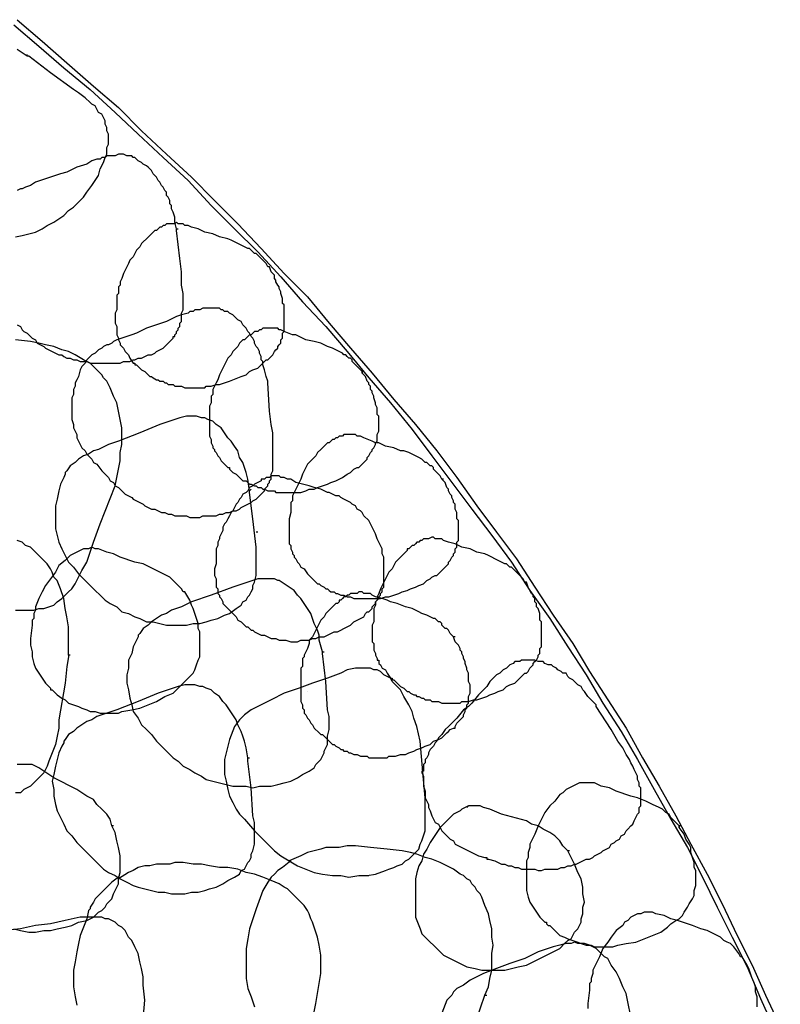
# Model space of a CAD drawing. Header units: millimetres. Extents: x 14 to 424, y 0 to 287.
# Tile 43 of 104: x 148 to 168, y 223 to 248. Entities that reach past the tile are written whole.
import ezdxf

# ---------------------------------------------------------------- set-up
doc = ezdxf.new("R2010")
doc.units = ezdxf.units.MM
doc.layers.add('PDF _0', color=7, linetype='Continuous')

msp = doc.modelspace()

# ---------------------------------------------------------------- linework, layer by layer
at = {"layer": 'PDF _0', "lineweight": 25}
for points in [[(148.349, 247.844), (148.972, 247.304), (149.596, 246.764), (150.26, 246.224), (150.883, 245.643), (151.465, 245.103), (152.088, 244.521), (152.711, 243.939), (153.293, 243.316), (153.875, 242.735), (154.456, 242.153), (155.038, 241.53), (155.578, 240.907), (156.159, 240.284), (156.699, 239.66), (157.239, 238.996), (157.78, 238.373), (158.32, 237.708), (158.818, 237.043), (159.317, 236.379), (159.815, 235.714), (160.314, 235.049), (160.812, 234.384), (161.269, 233.678), (161.768, 232.972), (162.225, 232.266), (162.682, 231.56), (163.097, 230.853), (163.554, 230.147), (163.969, 229.441), (164.385, 228.693), (164.8, 227.945), (165.216, 227.239), (165.59, 226.491), (165.963, 225.744), (166.337, 224.996), (166.711, 224.248), (167.044, 223.459), (167.376, 222.711)], [(148.432, 247.969), (149.056, 247.429), (149.679, 246.889), (150.343, 246.307), (150.967, 245.767), (151.548, 245.186), (152.171, 244.604), (152.794, 244.022), (153.376, 243.441), (153.958, 242.859), (154.539, 242.236), (155.121, 241.613), (155.702, 241.031), (156.242, 240.367), (156.783, 239.743), (157.323, 239.12), (157.863, 238.456), (158.403, 237.833), (158.943, 237.168), (159.441, 236.503), (159.94, 235.797), (160.438, 235.132), (160.937, 234.468), (161.394, 233.761), (161.851, 233.055), (162.349, 232.349), (162.765, 231.643), (163.222, 230.936), (163.679, 230.23), (164.094, 229.482), (164.509, 228.776), (164.925, 228.028), (165.299, 227.322), (165.714, 226.574), (166.088, 225.827), (166.462, 225.037), (166.836, 224.29), (167.168, 223.542), (167.542, 222.752)], [(148.391, 242.527), (148.557, 242.568), (148.723, 242.61), (148.889, 242.651), (149.056, 242.735), (149.18, 242.818), (149.346, 242.901), (149.471, 242.984), (149.596, 243.067), (149.72, 243.192), (149.845, 243.275), (149.97, 243.399), (150.094, 243.524), (150.177, 243.649), (150.302, 243.815), (150.385, 243.939), (150.468, 244.064), (150.51, 244.23), (150.593, 244.396), (150.634, 244.521), (150.676, 244.604), (150.676, 244.687), (150.676, 244.77), (150.717, 244.853), (150.717, 244.936), (150.717, 245.019), (150.717, 245.103), (150.676, 245.186), (150.676, 245.269), (150.634, 245.352), (150.634, 245.435), (150.593, 245.518), (150.551, 245.601), (150.468, 245.643), (150.426, 245.726), (150.385, 245.809), (150.302, 245.85), (150.26, 245.892), (150.136, 246.016), (149.97, 246.141), (149.845, 246.224), (149.263, 246.64), (148.723, 247.055), (148.682, 247.055), (148.682, 247.097)], [(148.682, 247.055), (148.432, 247.221)], [(152.421, 242.735), (152.379, 242.901), (152.379, 243.025), (152.337, 243.15), (152.296, 243.233), (152.296, 243.316), (152.254, 243.358), (152.254, 243.441), (152.213, 243.524), (152.171, 243.565), (152.171, 243.649), (152.13, 243.69), (152.088, 243.773), (152.047, 243.815), (152.005, 243.898), (151.964, 243.939), (151.922, 244.022), (151.88, 244.064), (151.839, 244.105), (151.797, 244.189), (151.756, 244.23), (151.714, 244.272), (151.673, 244.313), (151.59, 244.355), (151.548, 244.396), (151.465, 244.438), (151.424, 244.479), (151.382, 244.521), (151.34, 244.521), (151.299, 244.562), (151.257, 244.562), (151.216, 244.562), (151.174, 244.562), (151.091, 244.604), (151.008, 244.604), (150.967, 244.604), (150.883, 244.562), (150.8, 244.562), (150.759, 244.562), (150.676, 244.562), (150.634, 244.521), (150.551, 244.521), (150.51, 244.479), (150.426, 244.479), (150.302, 244.438), (150.177, 244.355), (149.928, 244.272), (149.679, 244.147), (149.513, 244.105), (149.388, 244.064), (149.139, 243.981), (149.014, 243.939), (148.889, 243.898), (148.765, 243.815), (148.64, 243.773), (148.557, 243.732), (148.516, 243.732), (148.432, 243.69)], [(148.432, 240.325), (148.516, 240.284), (148.557, 240.2), (148.599, 240.159), (148.682, 240.117), (148.765, 240.034), (148.806, 239.993), (148.889, 239.951), (148.931, 239.868), (149.014, 239.827), (149.097, 239.785), (149.139, 239.743), (149.222, 239.702), (149.305, 239.66), (149.388, 239.619), (149.471, 239.577), (149.554, 239.577), (149.596, 239.536), (149.679, 239.494), (149.762, 239.494), (149.845, 239.453), (149.928, 239.453), (150.011, 239.411), (150.094, 239.411), (150.177, 239.411), (150.26, 239.37), (150.343, 239.37), (150.426, 239.37), (150.51, 239.37), (150.593, 239.37), (150.676, 239.37), (150.759, 239.37), (150.842, 239.37), (150.925, 239.37), (151.008, 239.37), (151.091, 239.411), (151.174, 239.411), (151.257, 239.411), (151.34, 239.453), (151.382, 239.453), (151.465, 239.494), (151.548, 239.494), (151.631, 239.536), (151.714, 239.577), (151.797, 239.577), (151.88, 239.619), (151.922, 239.66), (152.005, 239.702), (152.088, 239.743), (152.13, 239.785), (152.171, 239.827), (152.213, 239.868), (152.254, 239.91), (152.296, 239.951), (152.337, 239.993), (152.337, 240.034), (152.379, 240.034), (152.379, 240.076), (152.421, 240.117), (152.421, 240.159), (152.462, 240.2), (152.462, 240.242), (152.504, 240.284), (152.504, 240.325), (152.504, 240.367), (152.545, 240.408), (152.545, 240.45), (152.545, 240.533), (152.545, 240.616), (152.587, 240.699), (152.587, 240.782), (152.587, 240.865), (152.587, 240.948), (152.587, 241.031), (152.587, 241.114), (152.545, 241.322), (152.545, 241.488), (152.545, 241.654), (152.504, 241.987), (152.421, 242.693), (152.421, 242.735), (152.462, 242.735)], [(157.115, 239.162), (157.073, 239.162), (157.073, 239.12), (157.073, 239.162), (156.99, 239.245), (156.949, 239.287), (156.907, 239.328), (156.866, 239.37), (156.824, 239.411), (156.824, 239.453), (156.783, 239.494), (156.741, 239.494), (156.699, 239.536), (156.658, 239.577), (156.616, 239.577), (156.575, 239.619), (156.492, 239.66), (156.409, 239.702), (156.326, 239.743), (156.201, 239.785), (156.118, 239.827), (156.035, 239.868), (155.869, 239.91), (155.661, 239.951), (155.495, 240.034), (155.412, 240.076), (155.329, 240.076), (155.121, 240.159), (155.038, 240.2), (154.996, 240.2), (154.955, 240.242), (154.913, 240.242), (154.872, 240.242), (154.788, 240.242), (154.747, 240.242), (154.705, 240.242), (154.664, 240.242), (154.622, 240.242), (154.581, 240.242), (154.539, 240.2), (154.498, 240.2), (154.456, 240.159), (154.373, 240.159), (154.332, 240.117), (154.29, 240.076), (154.248, 240.076), (154.207, 240.034), (154.165, 239.993), (154.124, 239.951), (154.082, 239.951), (153.999, 239.868), (153.958, 239.785), (153.875, 239.702), (153.833, 239.66), (153.791, 239.577), (153.708, 239.494), (153.667, 239.411), (153.625, 239.328), (153.584, 239.245), (153.542, 239.162), (153.501, 239.079), (153.459, 238.954), (153.418, 238.871), (153.376, 238.788), (153.334, 238.705), (153.334, 238.663), (153.334, 238.58), (153.293, 238.539), (153.293, 238.497), (153.293, 238.456), (153.293, 238.414), (153.293, 238.373), (153.251, 238.29), (153.251, 238.123), (153.251, 238.04), (153.251, 237.999), (153.251, 237.916), (153.251, 237.833), (153.251, 237.749), (153.251, 237.666), (153.251, 237.583), (153.251, 237.542), (153.293, 237.459), (153.293, 237.376), (153.334, 237.292), (153.334, 237.251), (153.376, 237.209), (153.376, 237.168), (153.418, 237.126), (153.459, 237.043), (153.501, 237.002), (153.542, 236.919), (153.584, 236.877), (153.708, 236.752), (153.75, 236.752), (153.75, 236.711), (153.791, 236.669), (153.833, 236.628), (153.916, 236.586), (153.958, 236.545), (153.999, 236.503), (154.041, 236.462), (154.082, 236.42), (154.165, 236.42), (154.207, 236.379), (154.248, 236.337), (154.29, 236.337), (154.373, 236.295), (154.415, 236.295), (154.456, 236.254), (154.539, 236.254), (154.581, 236.212), (154.622, 236.212), (154.705, 236.171), (154.747, 236.171), (154.788, 236.171), (154.872, 236.171), (154.913, 236.129), (154.955, 236.129), (155.038, 236.129), (155.079, 236.129), (155.121, 236.129), (155.204, 236.129), (155.245, 236.129), (155.287, 236.129), (155.37, 236.129), (155.412, 236.129), (155.495, 236.129), (155.536, 236.129), (155.661, 236.171), (155.744, 236.212), (155.869, 236.212), (155.952, 236.254), (156.076, 236.295), (156.201, 236.337), (156.284, 236.379), (156.409, 236.42), (156.492, 236.462), (156.575, 236.503), (156.699, 236.586), (156.783, 236.628), (156.824, 236.669), (156.866, 236.711), (156.949, 236.752), (156.99, 236.752), (157.032, 236.794), (157.073, 236.836), (157.115, 236.877), (157.156, 236.919), (157.198, 236.96), (157.198, 237.002), (157.239, 237.043), (157.281, 237.126), (157.323, 237.168), (157.323, 237.209), (157.364, 237.251), (157.406, 237.334), (157.406, 237.376), (157.447, 237.417), (157.447, 237.5), (157.447, 237.542), (157.447, 237.583), (157.489, 237.666), (157.489, 237.708), (157.489, 237.791), (157.489, 237.833), (157.489, 237.916), (157.489, 237.957), (157.489, 238.04), (157.447, 238.082), (157.447, 238.123), (157.447, 238.206), (157.447, 238.248), (157.406, 238.331), (157.406, 238.373), (157.364, 238.497), (157.364, 238.539), (157.323, 238.622), (157.323, 238.663), (157.281, 238.705), (157.281, 238.788), (157.239, 238.83), (157.239, 238.871), (157.198, 238.913), (157.156, 239.037), (157.073, 239.12)], [(148.391, 233.18), (148.516, 233.18), (148.64, 233.18), (148.723, 233.18), (148.848, 233.18), (148.972, 233.221), (149.097, 233.221), (149.222, 233.263), (149.346, 233.304), (149.429, 233.387), (149.554, 233.471), (149.637, 233.554), (149.72, 233.637), (149.803, 233.72), (149.886, 233.844), (149.928, 233.928), (150.053, 234.177), (150.177, 234.384), (150.26, 234.634), (150.343, 234.883), (150.51, 235.34), (150.883, 236.295), (150.925, 236.503), (150.967, 236.711), (151.008, 236.919), (151.008, 237.126), (151.05, 237.334), (151.05, 237.542), (151.05, 237.749), (151.008, 237.957), (150.967, 238.165), (150.925, 238.373), (150.842, 238.539), (150.759, 238.746), (150.717, 238.83), (150.676, 238.913), (150.593, 238.996), (150.551, 239.079), (150.468, 239.162), (150.385, 239.245), (150.343, 239.287), (150.26, 239.37), (150.094, 239.453), (149.886, 239.577), (149.72, 239.66), (149.554, 239.702), (149.346, 239.785), (149.139, 239.827), (148.972, 239.868), (148.765, 239.91), (148.391, 239.951)], [(154.248, 236.171), (154.207, 236.462), (154.165, 236.628), (154.124, 236.752), (154.082, 236.877), (153.999, 237.002), (153.958, 237.168), (153.875, 237.292), (153.791, 237.417), (153.708, 237.5), (153.625, 237.625), (153.542, 237.749), (153.418, 237.833), (153.334, 237.916), (153.21, 237.957), (153.127, 237.999), (153.044, 237.999), (152.919, 238.04), (152.794, 238.04), (152.67, 238.04), (152.504, 237.999), (152.379, 237.957), (152.254, 237.916), (152.005, 237.833), (151.507, 237.625), (150.967, 237.417), (150.717, 237.334), (150.468, 237.209), (150.343, 237.168), (150.219, 237.085), (150.094, 237.043), (149.97, 236.96), (149.886, 236.877), (149.762, 236.794), (149.679, 236.669), (149.637, 236.628), (149.637, 236.586), (149.596, 236.503), (149.513, 236.337), (149.471, 236.171), (149.429, 235.963), (149.388, 235.797), (149.388, 235.631), (149.388, 235.423), (149.388, 235.215), (149.429, 235.049), (149.471, 234.883), (149.554, 234.717), (149.637, 234.551), (149.72, 234.384), (149.845, 234.26), (149.97, 234.094), (150.094, 233.969), (150.136, 233.928), (150.26, 233.803), (150.385, 233.678), (150.51, 233.554), (150.634, 233.429), (150.759, 233.346), (150.925, 233.263), (151.05, 233.138), (151.216, 233.097), (151.382, 233.014), (151.507, 232.972), (151.673, 232.889), (151.839, 232.889), (152.005, 232.847), (152.171, 232.806), (152.337, 232.806), (152.504, 232.806), (152.67, 232.806), (152.836, 232.847), (153.002, 232.847), (153.168, 232.889), (153.293, 232.93), (153.459, 232.972), (153.625, 233.055), (153.75, 233.097), (153.916, 233.221), (154.041, 233.304), (154.082, 233.387), (154.165, 233.429), (154.207, 233.512), (154.248, 233.554), (154.29, 233.637), (154.332, 233.72), (154.332, 233.803), (154.373, 233.886), (154.415, 234.052), (154.415, 234.218), (154.415, 234.426), (154.415, 234.592), (154.415, 234.758), (154.332, 235.465), (154.248, 236.129), (154.248, 236.171), (154.29, 236.212)], [(159.109, 236.462), (159.067, 236.462), (159.026, 236.545), (158.943, 236.628), (158.901, 236.669), (158.86, 236.711), (158.86, 236.752), (158.818, 236.794), (158.777, 236.794), (158.735, 236.836), (158.693, 236.877), (158.652, 236.877), (158.61, 236.919), (158.569, 236.96), (158.486, 237.002), (158.403, 237.043), (158.32, 237.085), (158.237, 237.126), (158.112, 237.168), (158.029, 237.168), (157.863, 237.251), (157.655, 237.292), (157.489, 237.376), (157.406, 237.376), (157.323, 237.417), (157.115, 237.5), (157.032, 237.542), (156.99, 237.542), (156.949, 237.542), (156.907, 237.583), (156.866, 237.583), (156.824, 237.583), (156.741, 237.583), (156.699, 237.583), (156.658, 237.583), (156.616, 237.583), (156.575, 237.542), (156.533, 237.542), (156.492, 237.542), (156.45, 237.5), (156.409, 237.5), (156.367, 237.459), (156.326, 237.459), (156.284, 237.417), (156.242, 237.376), (156.201, 237.376), (156.159, 237.334), (156.118, 237.292), (156.076, 237.251), (156.035, 237.209), (155.952, 237.126), (155.91, 237.043), (155.827, 236.96), (155.786, 236.919), (155.702, 236.836), (155.661, 236.752), (155.619, 236.669), (155.578, 236.586), (155.536, 236.462), (155.495, 236.379), (155.453, 236.295), (155.412, 236.212), (155.37, 236.129), (155.329, 236.046), (155.329, 235.963), (155.329, 235.922), (155.287, 235.88), (155.287, 235.838), (155.287, 235.797), (155.287, 235.755), (155.287, 235.714), (155.287, 235.631), (155.245, 235.465), (155.245, 235.382), (155.245, 235.298), (155.245, 235.215), (155.245, 235.174), (155.245, 235.091), (155.245, 235.008), (155.245, 234.925), (155.245, 234.841), (155.287, 234.8), (155.287, 234.717), (155.329, 234.634), (155.329, 234.592), (155.37, 234.551), (155.37, 234.509), (155.412, 234.468), (155.453, 234.384), (155.495, 234.343), (155.536, 234.26), (155.619, 234.218), (155.702, 234.094), (155.744, 234.052), (155.786, 234.011), (155.827, 233.969), (155.91, 233.886), (155.952, 233.844), (155.993, 233.844), (156.035, 233.803), (156.118, 233.761), (156.159, 233.72), (156.201, 233.72), (156.242, 233.678), (156.284, 233.637), (156.367, 233.637), (156.409, 233.595), (156.45, 233.595), (156.533, 233.554), (156.575, 233.554), (156.616, 233.554), (156.699, 233.512), (156.741, 233.512), (156.783, 233.512), (156.866, 233.471), (156.907, 233.471), (156.949, 233.471), (157.032, 233.471), (157.073, 233.471), (157.156, 233.471), (157.198, 233.471), (157.239, 233.471), (157.323, 233.471), (157.364, 233.471), (157.406, 233.471), (157.489, 233.471), (157.53, 233.471), (157.655, 233.512), (157.738, 233.512), (157.863, 233.554), (157.987, 233.595), (158.07, 233.637), (158.195, 233.678), (158.278, 233.72), (158.403, 233.761), (158.486, 233.803), (158.61, 233.844), (158.693, 233.928), (158.777, 233.969), (158.818, 234.011), (158.901, 234.052), (158.943, 234.052), (158.984, 234.094), (159.026, 234.135), (159.067, 234.177), (159.109, 234.218), (159.15, 234.26), (159.192, 234.301), (159.234, 234.343), (159.234, 234.384), (159.275, 234.426), (159.317, 234.509), (159.358, 234.551), (159.358, 234.592), (159.4, 234.634), (159.4, 234.717), (159.441, 234.758), (159.441, 234.8), (159.441, 234.883), (159.483, 234.925), (159.483, 235.008), (159.483, 235.049), (159.483, 235.132), (159.483, 235.174), (159.483, 235.215), (159.483, 235.298), (159.483, 235.34), (159.483, 235.423), (159.441, 235.465), (159.441, 235.548), (159.441, 235.589), (159.441, 235.631), (159.4, 235.714), (159.4, 235.838), (159.358, 235.88), (159.358, 235.922), (159.317, 236.005), (159.317, 236.046), (159.275, 236.088), (159.234, 236.171), (159.234, 236.212), (159.192, 236.254), (159.15, 236.379), (159.067, 236.462)], [(154.456, 235.132), (154.415, 235.132)], [(149.72, 232.058), (149.72, 232.307), (149.72, 232.515), (149.72, 232.764), (149.679, 233.014), (149.637, 233.221), (149.596, 233.471), (149.513, 233.72), (149.429, 233.928), (149.346, 234.011), (149.305, 234.135), (149.263, 234.218), (149.18, 234.343), (149.097, 234.426), (149.014, 234.509), (148.931, 234.592), (148.848, 234.675), (148.765, 234.758), (148.64, 234.8), (148.557, 234.883), (148.432, 234.925)], [(150.136, 234.717), (150.094, 234.717)], [(156.076, 232.141), (155.993, 232.432), (155.993, 232.557), (155.952, 232.681), (155.869, 232.847), (155.827, 232.972), (155.786, 233.097), (155.702, 233.221), (155.619, 233.346), (155.536, 233.471), (155.453, 233.554), (155.37, 233.678), (155.245, 233.761), (155.121, 233.844), (154.996, 233.928), (154.955, 233.928), (154.872, 233.969), (154.747, 233.969), (154.622, 233.969), (154.456, 233.969), (154.332, 233.928), (154.207, 233.886), (154.082, 233.844), (153.833, 233.761), (153.293, 233.554), (152.794, 233.387), (152.545, 233.263), (152.296, 233.18), (152.171, 233.097), (152.047, 233.055), (151.922, 232.972), (151.797, 232.889), (151.714, 232.806), (151.59, 232.723), (151.507, 232.598), (151.465, 232.557), (151.465, 232.515), (151.424, 232.432), (151.34, 232.266), (151.299, 232.1), (151.216, 231.933), (151.216, 231.726), (151.174, 231.56), (151.174, 231.352), (151.216, 231.186), (151.257, 230.978), (151.299, 230.812), (151.34, 230.646), (151.465, 230.479), (151.548, 230.313), (151.673, 230.189), (151.797, 230.064), (151.922, 229.898), (151.964, 229.856), (152.088, 229.732), (152.213, 229.607), (152.337, 229.482), (152.462, 229.399), (152.587, 229.275), (152.753, 229.192), (152.878, 229.109), (153.044, 229.025), (153.168, 228.942), (153.334, 228.901), (153.501, 228.859), (153.667, 228.818), (153.833, 228.776), (153.999, 228.776), (154.165, 228.776), (154.332, 228.735), (154.498, 228.776), (154.664, 228.776), (154.788, 228.776), (154.955, 228.818), (155.121, 228.859), (155.287, 228.901), (155.453, 228.984), (155.578, 229.067), (155.744, 229.15), (155.869, 229.233), (155.91, 229.316), (155.952, 229.358), (156.035, 229.441), (156.076, 229.524), (156.118, 229.607), (156.118, 229.649), (156.159, 229.732), (156.201, 229.815), (156.201, 230.022), (156.242, 230.189), (156.242, 230.355), (156.242, 230.521), (156.201, 230.687), (156.159, 231.393), (156.076, 232.1), (156.076, 232.141), (156.118, 232.141)], [(159.4, 232.515), (159.358, 232.515), (159.275, 232.598), (159.234, 232.681), (159.192, 232.723), (159.15, 232.723), (159.109, 232.764), (159.067, 232.806), (159.067, 232.847), (159.026, 232.889), (158.984, 232.889), (158.943, 232.93), (158.901, 232.972), (158.86, 232.972), (158.777, 233.014), (158.693, 233.055), (158.569, 233.097), (158.486, 233.138), (158.403, 233.18), (158.32, 233.221), (158.153, 233.263), (157.946, 233.346), (157.78, 233.387), (157.696, 233.429), (157.572, 233.471), (157.406, 233.512), (157.323, 233.554), (157.281, 233.595), (157.239, 233.595), (157.198, 233.595), (157.115, 233.595), (157.073, 233.637), (157.032, 233.637), (156.99, 233.637), (156.949, 233.595), (156.907, 233.595), (156.866, 233.595), (156.783, 233.595), (156.741, 233.554), (156.699, 233.554), (156.658, 233.512), (156.616, 233.512), (156.575, 233.471), (156.533, 233.429), (156.492, 233.429), (156.492, 233.387), (156.45, 233.346), (156.409, 233.346), (156.367, 233.304), (156.284, 233.221), (156.242, 233.18), (156.159, 233.097), (156.118, 233.014), (156.035, 232.93), (155.993, 232.847), (155.952, 232.764), (155.91, 232.681), (155.869, 232.598), (155.827, 232.515), (155.744, 232.432), (155.744, 232.349), (155.702, 232.224), (155.661, 232.141), (155.619, 232.058), (155.619, 232.017), (155.578, 231.975), (155.578, 231.933), (155.578, 231.85), (155.578, 231.809), (155.578, 231.767), (155.536, 231.726), (155.536, 231.684), (155.536, 231.518), (155.536, 231.435), (155.536, 231.352), (155.536, 231.269), (155.536, 231.186), (155.536, 231.103), (155.536, 231.02), (155.536, 230.978), (155.536, 230.895), (155.578, 230.812), (155.578, 230.729), (155.619, 230.687), (155.619, 230.604), (155.661, 230.563), (155.702, 230.479), (155.744, 230.438), (155.786, 230.355), (155.827, 230.313), (155.869, 230.23), (155.993, 230.106), (156.035, 230.064), (156.076, 230.064), (156.118, 230.022), (156.201, 229.939), (156.242, 229.898), (156.284, 229.856), (156.326, 229.815), (156.367, 229.815), (156.409, 229.773), (156.492, 229.732), (156.533, 229.69), (156.575, 229.69), (156.616, 229.649), (156.699, 229.649), (156.741, 229.607), (156.783, 229.607), (156.866, 229.566), (156.907, 229.566), (156.949, 229.566), (157.032, 229.524), (157.073, 229.524), (157.115, 229.524), (157.198, 229.524), (157.239, 229.482), (157.281, 229.482), (157.364, 229.482), (157.406, 229.482), (157.489, 229.482), (157.53, 229.482), (157.572, 229.482), (157.655, 229.482), (157.696, 229.482), (157.738, 229.524), (157.821, 229.524), (157.904, 229.524), (158.029, 229.566), (158.153, 229.566), (158.237, 229.607), (158.361, 229.649), (158.444, 229.69), (158.569, 229.732), (158.652, 229.773), (158.777, 229.815), (158.86, 229.898), (158.984, 229.939), (159.067, 229.981), (159.109, 230.022), (159.15, 230.064), (159.192, 230.106), (159.234, 230.147), (159.275, 230.189), (159.358, 230.23), (159.4, 230.23), (159.4, 230.272), (159.441, 230.355), (159.483, 230.396), (159.524, 230.438), (159.566, 230.479), (159.607, 230.521), (159.607, 230.563), (159.649, 230.646), (159.649, 230.687), (159.691, 230.729), (159.691, 230.812), (159.732, 230.853), (159.732, 230.895), (159.732, 230.978), (159.732, 231.02), (159.774, 231.103), (159.774, 231.144), (159.774, 231.186), (159.774, 231.269), (159.774, 231.31), (159.732, 231.393), (159.732, 231.435), (159.732, 231.518), (159.732, 231.56), (159.732, 231.601), (159.691, 231.684), (159.691, 231.726), (159.649, 231.85), (159.649, 231.892), (159.607, 231.975), (159.607, 232.017), (159.566, 232.1), (159.566, 232.141), (159.524, 232.183), (159.524, 232.224), (159.483, 232.307), (159.4, 232.39), (159.358, 232.515)], [(148.723, 233.18), (148.765, 233.18)], [(149.762, 232.058), (149.72, 232.058), (149.72, 232.017), (149.679, 231.767), (149.637, 231.352), (149.471, 230.438), (149.471, 230.23), (149.429, 230.022), (149.388, 229.815), (149.305, 229.607), (149.222, 229.399), (149.18, 229.275), (149.139, 229.192), (149.097, 229.109), (149.014, 229.025), (148.931, 228.942), (148.848, 228.859), (148.765, 228.776), (148.682, 228.735), (148.599, 228.693), (148.516, 228.61), (148.391, 228.61)], [(156.949, 231.726), (156.907, 231.726)], [(154.207, 229.482), (154.165, 229.732), (154.124, 229.898), (154.082, 230.022), (154.041, 230.147), (153.958, 230.313), (153.916, 230.438), (153.833, 230.563), (153.75, 230.687), (153.667, 230.812), (153.584, 230.895), (153.501, 231.02), (153.376, 231.103), (153.293, 231.186), (153.168, 231.227), (153.085, 231.269), (153.002, 231.269), (152.878, 231.31), (152.753, 231.31), (152.628, 231.31), (152.462, 231.269), (152.337, 231.227), (152.213, 231.186), (151.964, 231.103), (151.465, 230.895), (150.925, 230.687), (150.676, 230.604), (150.426, 230.521), (150.302, 230.438), (150.177, 230.396), (150.053, 230.313), (149.928, 230.23), (149.845, 230.147), (149.72, 230.064), (149.637, 229.939), (149.596, 229.898), (149.596, 229.856), (149.554, 229.773), (149.471, 229.607), (149.429, 229.441), (149.388, 229.275), (149.346, 229.067), (149.305, 228.901), (149.346, 228.693), (149.346, 228.527), (149.388, 228.319), (149.429, 228.153), (149.513, 227.987), (149.596, 227.821), (149.679, 227.655), (149.803, 227.53), (149.928, 227.364), (150.053, 227.239), (150.094, 227.198), (150.219, 227.073), (150.343, 226.948), (150.468, 226.824), (150.593, 226.699), (150.717, 226.616), (150.883, 226.533), (151.008, 226.45), (151.174, 226.367), (151.34, 226.284), (151.465, 226.242), (151.631, 226.201), (151.797, 226.159), (151.964, 226.117), (152.13, 226.117), (152.296, 226.076), (152.462, 226.076), (152.628, 226.076), (152.794, 226.117), (152.961, 226.117), (153.127, 226.159), (153.251, 226.201), (153.418, 226.242), (153.584, 226.325), (153.708, 226.408), (153.875, 226.491), (153.999, 226.574), (154.041, 226.658), (154.124, 226.699), (154.165, 226.782), (154.207, 226.865), (154.248, 226.907), (154.29, 226.99), (154.29, 227.073), (154.332, 227.156), (154.373, 227.322), (154.373, 227.53), (154.373, 227.696), (154.373, 227.862), (154.332, 228.028), (154.29, 228.735), (154.207, 229.399), (154.207, 229.441), (154.207, 229.482), (154.248, 229.482)], [(152.628, 231.31), (152.628, 231.31)], [(155.702, 231.144), (155.702, 231.144)], [(151.382, 230.687), (151.382, 230.687)], [(150.842, 227.779), (150.8, 227.779), (150.759, 227.945), (150.676, 228.07), (150.551, 228.195), (150.426, 228.319), (150.343, 228.444), (150.177, 228.527), (150.053, 228.61), (149.928, 228.693), (149.346, 228.984), (149.097, 229.15), (148.972, 229.233), (148.889, 229.275), (148.806, 229.316), (148.723, 229.316), (148.64, 229.316), (148.557, 229.316), (148.516, 229.316), (148.432, 229.316)], [(148.599, 229.316), (148.557, 229.316)], [(165.05, 227.779), (165.008, 227.779), (165.008, 227.738), (165.008, 227.779), (164.925, 227.862), (164.8, 227.987), (164.759, 228.07), (164.676, 228.112), (164.593, 228.195), (164.509, 228.236), (164.343, 228.319), (164.177, 228.402), (163.969, 228.485), (163.803, 228.527), (163.429, 228.652), (163.263, 228.735), (163.055, 228.776), (162.889, 228.859), (162.806, 228.859), (162.682, 228.859), (162.599, 228.859), (162.515, 228.859), (162.432, 228.818), (162.349, 228.776), (162.266, 228.735), (162.183, 228.693), (162.1, 228.61), (162.017, 228.568), (161.892, 228.402), (161.768, 228.278), (161.643, 228.112), (161.56, 227.945), (161.477, 227.779), (161.394, 227.571), (161.311, 227.405), (161.269, 227.322), (161.269, 227.239), (161.228, 227.114), (161.228, 227.073), (161.228, 227.031), (161.228, 226.99), (161.186, 226.907), (161.186, 226.616), (161.186, 226.45), (161.186, 226.284), (161.186, 226.159), (161.228, 225.993), (161.269, 225.868), (161.352, 225.744), (161.435, 225.619), (161.518, 225.494), (161.643, 225.37), (161.685, 225.37), (161.685, 225.328), (161.726, 225.287), (161.768, 225.287), (161.851, 225.204), (161.934, 225.12), (162.017, 225.037), (162.142, 224.996), (162.225, 224.954), (162.349, 224.913), (162.474, 224.871), (162.557, 224.83), (162.682, 224.788), (162.806, 224.788), (162.889, 224.747), (163.014, 224.747), (163.139, 224.747), (163.263, 224.747), (163.346, 224.747), (163.471, 224.788), (163.679, 224.83), (163.928, 224.871), (164.136, 224.954), (164.343, 225.037), (164.551, 225.12), (164.717, 225.245), (164.8, 225.328), (164.925, 225.411), (165.008, 225.453), (165.091, 225.536), (165.133, 225.619), (165.216, 225.744), (165.257, 225.827), (165.34, 225.951), (165.382, 226.034), (165.382, 226.159), (165.423, 226.284), (165.423, 226.408), (165.423, 226.533), (165.423, 226.658), (165.382, 226.741), (165.382, 226.865), (165.34, 226.99), (165.299, 227.114), (165.299, 227.239), (165.257, 227.322), (165.174, 227.447), (165.133, 227.571), (165.008, 227.738)], [(162.266, 227.156), (162.225, 227.156), (162.1, 227.281), (162.017, 227.405), (161.892, 227.53), (161.768, 227.613), (161.601, 227.696), (161.477, 227.779), (161.311, 227.821), (161.186, 227.904), (160.563, 228.07), (160.272, 228.195), (160.106, 228.236), (160.023, 228.278), (159.981, 228.278), (159.898, 228.278), (159.815, 228.278), (159.732, 228.278), (159.649, 228.236), (159.566, 228.195), (159.524, 228.153), (159.358, 228.07), (159.275, 227.987), (159.15, 227.862), (159.026, 227.738), (158.943, 227.613), (158.86, 227.488), (158.777, 227.364), (158.693, 227.198), (158.61, 227.073), (158.569, 226.907), (158.486, 226.782), (158.444, 226.616), (158.403, 226.45), (158.403, 226.201), (158.403, 225.951), (158.403, 225.827), (158.403, 225.744), (158.403, 225.619), (158.403, 225.494), (158.444, 225.411), (158.486, 225.287), (158.527, 225.204), (158.569, 225.079), (158.652, 224.996), (158.735, 224.913), (158.901, 224.747), (159.026, 224.622), (159.109, 224.539), (159.192, 224.497), (159.275, 224.456), (159.358, 224.414), (159.524, 224.331), (159.691, 224.248), (159.898, 224.206), (160.064, 224.165), (160.272, 224.165), (160.438, 224.165), (160.646, 224.165), (160.812, 224.206), (160.978, 224.248), (161.186, 224.29), (161.352, 224.373), (161.518, 224.456), (161.685, 224.539), (161.851, 224.622), (162.017, 224.705), (162.142, 224.83), (162.225, 224.913), (162.308, 224.954), (162.349, 225.037), (162.391, 225.12), (162.474, 225.204), (162.515, 225.287), (162.557, 225.37), (162.557, 225.453), (162.599, 225.577), (162.599, 225.66), (162.599, 225.744), (162.64, 225.868), (162.599, 226.076), (162.599, 226.242), (162.557, 226.45), (162.474, 226.616), (162.391, 226.824), (162.308, 226.99), (162.225, 227.156)], [(159.732, 228.278), (159.691, 228.236)], [(148.349, 225.204), (148.516, 225.162), (148.723, 225.12), (148.889, 225.12), (149.097, 225.162), (149.263, 225.162), (149.429, 225.204), (149.637, 225.245), (149.803, 225.287), (149.97, 225.37), (150.177, 225.411), (150.343, 225.494), (150.426, 225.577), (150.468, 225.619), (150.551, 225.66), (150.634, 225.744), (150.676, 225.827), (150.759, 225.91), (150.8, 225.951), (150.842, 226.076), (150.883, 226.159), (150.925, 226.242), (150.967, 226.325), (150.967, 226.45), (151.008, 226.616), (151.008, 226.824), (151.008, 227.031), (150.967, 227.239), (150.925, 227.405), (150.883, 227.613), (150.8, 227.779)], [(160.147, 223.542), (160.231, 223.75), (160.272, 223.957), (160.314, 224.165), (160.314, 224.373), (160.314, 224.58), (160.355, 224.788), (160.314, 224.996), (160.314, 225.204), (160.272, 225.411), (160.231, 225.577), (160.147, 225.785), (160.064, 225.993), (160.023, 226.076), (159.94, 226.159), (159.898, 226.242), (159.815, 226.325), (159.774, 226.408), (159.691, 226.45), (159.607, 226.533), (159.524, 226.574), (159.358, 226.699), (159.192, 226.782), (159.026, 226.865), (158.818, 226.948), (158.652, 226.99), (158.444, 227.073), (158.278, 227.114), (158.07, 227.156), (157.696, 227.198), (157.281, 227.239), (156.907, 227.281), (156.699, 227.281), (156.492, 227.239), (156.159, 227.239), (156.035, 227.198), (155.869, 227.156), (155.702, 227.114), (155.536, 227.031), (155.245, 226.907)], [(155.869, 223.126), (155.91, 223.334), (155.952, 223.583), (155.993, 223.833), (156.035, 224.082), (156.035, 224.29), (156.035, 224.539), (155.993, 224.788), (155.952, 224.996), (155.91, 225.12), (155.869, 225.245), (155.827, 225.37), (155.786, 225.453), (155.744, 225.577), (155.702, 225.66), (155.619, 225.785), (155.536, 225.868), (155.453, 225.951), (155.37, 226.034), (155.287, 226.117), (155.204, 226.201), (155.121, 226.242), (154.996, 226.325), (154.788, 226.408), (154.581, 226.491), (154.373, 226.574), (154.165, 226.616), (153.958, 226.699), (153.708, 226.741), (153.501, 226.741), (153.251, 226.782), (153.044, 226.824), (152.836, 226.824), (152.587, 226.865), (152.379, 226.865), (152.254, 226.824), (152.213, 226.824), (152.047, 226.824), (151.922, 226.824), (151.756, 226.782), (151.631, 226.782), (151.465, 226.741), (151.34, 226.658), (151.216, 226.616), (150.967, 226.45)], [(155.287, 226.907), (155.079, 226.741), (154.955, 226.658), (154.872, 226.574), (154.788, 226.491), (154.705, 226.367), (154.581, 226.159), (154.415, 225.702), (154.332, 225.453), (154.248, 225.204), (154.207, 224.954), (154.165, 224.705), (154.165, 224.456), (154.165, 224.206), (154.165, 223.957), (154.207, 223.708), (154.29, 223.5), (154.373, 223.251)], [(150.967, 226.491), (150.8, 226.367), (150.717, 226.284), (150.634, 226.201), (150.551, 226.117), (150.468, 226.034), (150.385, 225.951), (150.343, 225.868), (150.26, 225.744), (150.26, 225.702), (150.219, 225.66), (150.177, 225.453), (150.011, 225.037), (149.97, 224.83), (149.928, 224.622), (149.886, 224.373), (149.845, 224.165), (149.845, 223.957), (149.845, 223.75), (149.886, 223.5), (149.928, 223.293)], [(157.198, 226.533), (157.239, 226.533)], [(151.548, 222.462), (151.631, 223.417), (151.59, 223.791), (151.59, 223.999), (151.548, 224.206), (151.507, 224.373), (151.465, 224.58), (151.382, 224.747), (151.299, 224.913), (151.216, 224.996), (151.174, 225.079), (151.133, 225.162), (151.05, 225.245), (150.967, 225.287), (150.883, 225.37), (150.8, 225.411), (150.717, 225.453), (150.634, 225.453), (150.551, 225.494), (150.468, 225.494), (150.385, 225.494), (150.177, 225.494), (150.011, 225.494), (149.637, 225.411), (149.263, 225.328), (148.889, 225.287), (148.516, 225.204), (148.142, 225.162)], [(150.426, 225.494), (150.385, 225.494)], [(166.961, 223.251), (166.961, 223.376), (166.961, 223.5), (166.919, 223.625), (166.919, 223.75), (166.877, 223.874), (166.836, 223.957), (166.794, 224.082), (166.753, 224.206), (166.711, 224.29), (166.587, 224.497), (166.545, 224.497), (166.504, 224.58), (166.379, 224.747), (166.296, 224.83), (166.213, 224.871), (166.13, 224.913), (166.047, 224.996), (165.88, 225.079), (165.714, 225.162), (165.548, 225.204), (165.34, 225.287), (164.966, 225.411), (164.8, 225.453), (164.634, 225.536), (164.426, 225.577), (164.343, 225.619), (164.26, 225.619), (164.136, 225.619), (164.053, 225.577), (163.969, 225.577), (163.886, 225.536), (163.803, 225.494), (163.72, 225.411), (163.637, 225.37), (163.596, 225.287), (163.429, 225.162), (163.305, 224.996), (163.222, 224.871), (163.097, 224.705), (163.014, 224.497), (162.931, 224.331), (162.848, 224.165), (162.848, 224.082), (162.806, 223.957), (162.806, 223.874), (162.765, 223.833), (162.765, 223.791), (162.765, 223.75), (162.765, 223.666), (162.723, 223.334), (162.723, 223.209)], [(149.056, 225.162), (149.056, 225.162)], [(163.803, 223.002), (163.72, 223.376), (163.679, 223.583), (163.596, 223.75), (163.512, 223.957), (163.429, 224.123), (163.305, 224.29), (163.222, 224.456), (163.139, 224.497), (163.055, 224.58), (163.014, 224.622), (162.931, 224.705), (162.848, 224.747), (162.765, 224.788), (162.64, 224.83), (162.557, 224.83), (162.474, 224.83), (162.391, 224.871), (162.308, 224.83), (162.183, 224.83), (162.017, 224.788), (161.851, 224.747), (161.477, 224.622), (161.145, 224.456), (160.771, 224.331), (160.438, 224.206), (160.106, 224.082), (159.94, 223.999), (159.774, 223.916), (159.607, 223.791), (159.441, 223.708), (159.358, 223.625), (159.317, 223.542), (159.192, 223.417), (159.067, 223.085)], [(162.225, 224.83), (162.225, 224.83)], [(160.978, 224.248), (160.978, 224.248)], [(159.815, 222.586), (160.147, 223.542), (160.189, 223.542)]]:
    msp.add_lwpolyline(points, dxfattribs=at)
for points in [[(154.747, 241.779), (154.705, 241.779), (154.664, 241.862), (154.581, 241.945), (154.539, 241.987), (154.498, 242.028), (154.456, 242.07), (154.415, 242.111), (154.373, 242.111), (154.332, 242.153), (154.29, 242.195), (154.248, 242.236), (154.207, 242.236), (154.124, 242.278), (154.041, 242.319), (153.958, 242.361), (153.875, 242.402), (153.791, 242.444), (153.708, 242.485), (153.501, 242.527), (153.334, 242.61), (153.127, 242.651), (153.044, 242.693), (152.961, 242.735), (152.794, 242.776), (152.711, 242.818), (152.628, 242.818), (152.587, 242.859), (152.545, 242.859), (152.504, 242.859), (152.462, 242.859), (152.421, 242.901), (152.379, 242.859), (152.337, 242.859), (152.254, 242.859), (152.213, 242.859), (152.171, 242.859), (152.13, 242.818), (152.088, 242.818), (152.047, 242.776), (152.005, 242.776), (151.964, 242.735), (151.922, 242.693), (151.88, 242.693), (151.839, 242.651), (151.797, 242.61), (151.756, 242.568), (151.673, 242.485), (151.59, 242.402), (151.548, 242.361), (151.507, 242.278), (151.424, 242.195), (151.382, 242.111), (151.34, 242.028), (151.257, 241.945), (151.216, 241.862), (151.174, 241.779), (151.133, 241.696), (151.091, 241.613), (151.05, 241.488), (151.008, 241.405), (151.008, 241.322), (150.967, 241.281), (150.967, 241.239), (150.967, 241.156), (150.967, 241.114), (150.925, 241.073), (150.925, 241.031), (150.925, 240.99), (150.925, 240.907), (150.925, 240.782), (150.925, 240.699), (150.883, 240.616), (150.883, 240.533), (150.883, 240.45), (150.883, 240.367), (150.925, 240.284), (150.925, 240.242), (150.925, 240.159), (150.925, 240.076), (150.967, 239.993), (150.967, 239.951), (151.008, 239.868), (151.008, 239.827), (151.05, 239.785), (151.091, 239.743), (151.133, 239.66), (151.174, 239.619), (151.216, 239.577), (151.257, 239.494), (151.34, 239.37), (151.382, 239.37), (151.382, 239.328), (151.424, 239.328), (151.465, 239.287), (151.548, 239.203), (151.631, 239.162), (151.673, 239.12), (151.714, 239.079), (151.756, 239.037), (151.797, 239.037), (151.839, 238.996), (151.922, 238.954), (151.964, 238.954), (152.005, 238.913), (152.088, 238.913), (152.13, 238.871), (152.171, 238.871), (152.213, 238.83), (152.296, 238.83), (152.337, 238.83), (152.379, 238.788), (152.462, 238.788), (152.504, 238.788), (152.545, 238.788), (152.628, 238.746), (152.67, 238.746), (152.753, 238.746), (152.794, 238.746), (152.836, 238.746), (152.919, 238.746), (152.961, 238.746), (153.002, 238.746), (153.085, 238.746), (153.127, 238.746), (153.168, 238.788), (153.293, 238.788), (153.418, 238.83), (153.501, 238.83), (153.625, 238.871), (153.75, 238.913), (153.833, 238.954), (153.958, 238.996), (154.041, 239.037), (154.165, 239.079), (154.248, 239.162), (154.332, 239.203), (154.456, 239.245), (154.498, 239.287), (154.539, 239.328), (154.581, 239.37), (154.622, 239.411), (154.664, 239.453), (154.705, 239.453), (154.747, 239.494), (154.788, 239.536), (154.83, 239.577), (154.872, 239.66), (154.913, 239.702), (154.955, 239.743), (154.955, 239.785), (154.996, 239.827), (155.038, 239.868), (155.038, 239.951), (155.079, 239.993), (155.079, 240.034), (155.079, 240.117), (155.121, 240.159), (155.121, 240.242), (155.121, 240.284), (155.121, 240.367), (155.121, 240.408), (155.121, 240.45), (155.121, 240.533), (155.121, 240.574), (155.121, 240.657), (155.121, 240.699), (155.121, 240.782), (155.121, 240.824), (155.079, 240.865), (155.079, 240.948), (155.079, 240.99), (155.038, 241.114), (155.038, 241.156), (154.996, 241.239), (154.996, 241.281), (154.955, 241.322), (154.913, 241.405), (154.913, 241.447), (154.872, 241.488), (154.872, 241.571), (154.788, 241.654)], [(154.705, 238.913), (154.664, 239.037), (154.622, 239.203), (154.581, 239.328), (154.581, 239.411), (154.539, 239.453), (154.539, 239.536), (154.498, 239.619), (154.498, 239.66), (154.456, 239.743), (154.415, 239.785), (154.373, 239.868), (154.373, 239.91), (154.332, 239.993), (154.29, 240.034), (154.248, 240.117), (154.207, 240.159), (154.165, 240.242), (154.124, 240.284), (154.082, 240.325), (154.041, 240.408), (153.958, 240.45), (153.916, 240.491), (153.875, 240.533), (153.833, 240.574), (153.75, 240.616), (153.708, 240.657), (153.667, 240.657), (153.625, 240.657), (153.584, 240.699), (153.542, 240.699), (153.501, 240.741), (153.459, 240.741), (153.418, 240.741), (153.376, 240.741), (153.293, 240.741), (153.21, 240.741), (153.168, 240.741), (153.085, 240.741), (153.002, 240.699), (152.961, 240.699), (152.878, 240.699), (152.836, 240.657), (152.753, 240.657), (152.711, 240.616), (152.545, 240.574), (152.421, 240.533), (152.171, 240.408), (151.922, 240.325), (151.797, 240.284), (151.673, 240.242), (151.424, 240.117), (151.299, 240.076), (151.174, 240.034), (151.05, 239.993), (150.925, 239.951), (150.842, 239.91), (150.8, 239.868), (150.717, 239.827), (150.676, 239.827), (150.593, 239.785), (150.551, 239.743), (150.468, 239.702), (150.426, 239.66), (150.385, 239.619), (150.302, 239.577), (150.26, 239.536), (150.219, 239.494), (150.177, 239.453), (150.136, 239.37), (150.094, 239.328), (150.053, 239.287), (150.011, 239.203), (149.97, 239.037), (149.928, 238.954), (149.886, 238.871), (149.886, 238.788), (149.845, 238.705), (149.845, 238.58), (149.803, 238.497), (149.803, 238.414), (149.803, 238.331), (149.803, 238.206), (149.803, 238.123), (149.803, 238.04), (149.803, 237.957), (149.845, 237.833), (149.845, 237.749), (149.886, 237.666), (149.928, 237.583), (149.928, 237.5), (149.97, 237.417), (150.011, 237.334), (150.053, 237.251), (150.136, 237.168), (150.177, 237.085), (150.219, 237.043), (150.302, 236.96), (150.343, 236.877), (150.426, 236.836), (150.551, 236.669), (150.593, 236.628), (150.717, 236.503), (150.759, 236.42), (150.842, 236.379), (150.883, 236.295), (150.967, 236.254), (151.008, 236.212), (151.091, 236.129), (151.133, 236.088), (151.216, 236.046), (151.299, 236.005), (151.34, 235.963), (151.424, 235.922), (151.507, 235.88), (151.59, 235.838), (151.631, 235.797), (151.714, 235.755), (151.797, 235.714), (151.88, 235.714), (151.964, 235.672), (152.047, 235.631), (152.13, 235.631), (152.213, 235.589), (152.296, 235.589), (152.379, 235.548), (152.462, 235.548), (152.545, 235.548), (152.628, 235.548), (152.67, 235.548), (152.753, 235.506), (152.836, 235.506), (152.919, 235.506), (153.002, 235.506), (153.085, 235.548), (153.168, 235.548), (153.251, 235.548), (153.334, 235.548), (153.418, 235.548), (153.501, 235.589), (153.584, 235.589), (153.667, 235.631), (153.75, 235.631), (153.833, 235.672), (153.916, 235.672), (153.999, 235.714), (154.041, 235.755), (154.124, 235.797), (154.207, 235.838), (154.29, 235.88), (154.332, 235.922), (154.415, 235.963), (154.456, 236.005), (154.498, 236.046), (154.539, 236.088), (154.581, 236.129), (154.622, 236.171), (154.622, 236.212), (154.664, 236.254), (154.705, 236.295), (154.705, 236.337), (154.747, 236.379), (154.747, 236.42), (154.788, 236.462), (154.788, 236.503), (154.788, 236.545), (154.788, 236.586), (154.83, 236.669), (154.83, 236.752), (154.83, 236.877), (154.83, 236.96), (154.83, 237.043), (154.83, 237.126), (154.83, 237.209), (154.83, 237.292), (154.83, 237.459), (154.83, 237.625), (154.788, 237.833), (154.747, 238.165), (154.705, 238.871)], [(153.418, 234.717), (153.418, 234.468), (153.418, 234.343), (153.376, 234.218), (153.376, 234.177), (153.376, 234.094), (153.376, 234.052), (153.418, 233.969), (153.418, 233.928), (153.418, 233.886), (153.418, 233.803), (153.418, 233.761), (153.459, 233.72), (153.459, 233.637), (153.459, 233.595), (153.501, 233.554), (153.501, 233.512), (153.542, 233.471), (153.584, 233.387), (153.584, 233.346), (153.625, 233.304), (153.667, 233.263), (153.708, 233.221), (153.75, 233.18), (153.833, 233.097), (153.916, 233.014), (153.958, 232.93), (154.041, 232.889), (154.124, 232.806), (154.165, 232.764), (154.207, 232.764), (154.248, 232.723), (154.29, 232.681), (154.332, 232.681), (154.373, 232.64), (154.456, 232.598), (154.539, 232.557), (154.622, 232.557), (154.705, 232.515), (154.788, 232.474), (154.913, 232.474), (154.996, 232.432), (155.079, 232.432), (155.162, 232.432), (155.287, 232.39), (155.37, 232.39), (155.453, 232.39), (155.536, 232.432), (155.661, 232.432), (155.744, 232.432), (155.827, 232.474), (155.91, 232.474), (155.993, 232.515), (156.118, 232.515), (156.201, 232.557), (156.284, 232.598), (156.367, 232.64), (156.45, 232.64), (156.533, 232.681), (156.616, 232.723), (156.699, 232.764), (156.783, 232.806), (156.866, 232.889), (156.949, 232.93), (157.032, 232.972), (157.115, 233.014), (157.156, 233.097), (157.198, 233.138), (157.239, 233.138), (157.281, 233.18), (157.323, 233.221), (157.323, 233.263), (157.364, 233.304), (157.406, 233.346), (157.406, 233.387), (157.447, 233.429), (157.489, 233.471), (157.489, 233.512), (157.53, 233.554), (157.53, 233.595), (157.572, 233.637), (157.572, 233.678), (157.572, 233.72), (157.613, 233.761), (157.613, 233.803), (157.613, 233.886), (157.613, 233.928), (157.613, 233.969), (157.613, 234.011), (157.613, 234.052), (157.613, 234.135), (157.613, 234.218), (157.613, 234.301), (157.613, 234.426), (157.613, 234.509), (157.572, 234.592), (157.572, 234.717), (157.53, 234.8), (157.489, 234.883), (157.447, 234.966), (157.406, 235.091), (157.364, 235.174), (157.323, 235.257), (157.281, 235.34), (157.239, 235.423), (157.115, 235.548), (157.073, 235.631), (157.032, 235.672), (156.949, 235.714), (156.907, 235.797), (156.824, 235.838), (156.783, 235.88), (156.699, 235.922), (156.616, 235.963), (156.533, 236.005), (156.492, 236.046), (156.409, 236.046), (156.326, 236.088), (156.242, 236.129), (156.201, 236.129), (156.035, 236.212), (155.869, 236.254), (155.744, 236.295), (155.578, 236.337), (155.412, 236.379), (155.287, 236.462), (155.204, 236.462), (155.121, 236.503), (155.079, 236.503), (155.038, 236.503), (154.996, 236.545), (154.955, 236.545), (154.913, 236.545), (154.872, 236.545), (154.83, 236.545), (154.788, 236.545), (154.747, 236.503), (154.705, 236.503), (154.664, 236.503), (154.622, 236.462), (154.581, 236.462), (154.539, 236.462), (154.539, 236.42), (154.456, 236.379), (154.373, 236.337), (154.332, 236.295), (154.248, 236.254), (154.207, 236.171), (154.165, 236.129), (154.082, 236.088), (154.041, 236.005), (153.999, 235.963), (153.958, 235.88), (153.916, 235.838), (153.875, 235.755), (153.833, 235.672), (153.791, 235.631), (153.75, 235.548), (153.708, 235.465), (153.667, 235.382), (153.625, 235.34), (153.584, 235.257), (153.584, 235.174), (153.542, 235.091), (153.501, 235.008), (153.501, 234.966), (153.459, 234.883), (153.459, 234.8)], [(161.186, 233.886), (161.145, 233.886), (161.103, 233.969), (161.02, 234.052), (160.978, 234.094), (160.937, 234.135), (160.895, 234.177), (160.854, 234.218), (160.812, 234.26), (160.771, 234.26), (160.729, 234.301), (160.688, 234.343), (160.646, 234.343), (160.563, 234.384), (160.48, 234.426), (160.397, 234.468), (160.314, 234.509), (160.231, 234.551), (160.147, 234.592), (159.94, 234.634), (159.774, 234.717), (159.566, 234.758), (159.483, 234.8), (159.4, 234.841), (159.234, 234.883), (159.109, 234.925), (159.067, 234.966), (159.026, 234.966), (158.984, 234.966), (158.943, 234.966), (158.901, 234.966), (158.86, 235.008), (158.818, 235.008), (158.735, 234.966), (158.693, 234.966), (158.652, 234.966), (158.61, 234.966), (158.569, 234.925), (158.527, 234.925), (158.486, 234.883), (158.444, 234.883), (158.403, 234.841), (158.361, 234.8), (158.32, 234.8), (158.278, 234.758), (158.237, 234.717), (158.195, 234.717), (158.195, 234.675), (158.112, 234.592), (158.029, 234.509), (157.987, 234.468), (157.904, 234.384), (157.863, 234.301), (157.821, 234.218), (157.738, 234.135), (157.696, 234.052), (157.655, 233.969), (157.613, 233.886), (157.572, 233.803), (157.53, 233.72), (157.489, 233.595), (157.447, 233.512), (157.447, 233.429), (157.406, 233.387), (157.406, 233.346), (157.406, 233.304), (157.364, 233.221), (157.364, 233.18), (157.364, 233.138), (157.364, 233.097), (157.364, 233.055), (157.364, 232.889), (157.323, 232.806), (157.323, 232.723), (157.323, 232.64), (157.323, 232.557), (157.323, 232.474), (157.323, 232.39), (157.364, 232.349), (157.364, 232.266), (157.364, 232.183), (157.406, 232.1), (157.406, 232.058), (157.447, 231.975), (157.447, 231.933), (157.489, 231.933), (157.489, 231.85), (157.53, 231.809), (157.572, 231.726), (157.655, 231.684), (157.696, 231.601), (157.78, 231.476), (157.821, 231.476), (157.821, 231.435), (157.863, 231.435), (157.904, 231.393), (157.987, 231.31), (158.029, 231.269), (158.112, 231.227), (158.153, 231.186), (158.195, 231.144), (158.237, 231.144), (158.278, 231.103), (158.361, 231.061), (158.403, 231.061), (158.444, 231.02), (158.486, 231.02), (158.569, 230.978), (158.61, 230.978), (158.652, 230.936), (158.735, 230.936), (158.777, 230.936), (158.818, 230.895), (158.901, 230.895), (158.943, 230.895), (158.984, 230.895), (159.067, 230.853), (159.109, 230.853), (159.15, 230.853), (159.234, 230.853), (159.275, 230.853), (159.358, 230.853), (159.4, 230.853), (159.441, 230.853), (159.524, 230.853), (159.566, 230.895), (159.607, 230.895), (159.732, 230.895), (159.857, 230.936), (159.94, 230.936), (160.064, 230.978), (160.189, 231.02), (160.272, 231.061), (160.397, 231.103), (160.48, 231.144), (160.604, 231.186), (160.688, 231.269), (160.771, 231.31), (160.895, 231.352), (160.937, 231.393), (160.978, 231.435), (161.02, 231.476), (161.061, 231.518), (161.103, 231.56), (161.145, 231.601), (161.186, 231.601), (161.228, 231.643), (161.269, 231.726), (161.311, 231.767), (161.352, 231.809), (161.352, 231.85), (161.394, 231.892), (161.435, 231.933), (161.477, 232.017), (161.477, 232.058), (161.518, 232.1), (161.518, 232.183), (161.518, 232.224), (161.56, 232.266), (161.56, 232.349), (161.56, 232.39), (161.56, 232.474), (161.56, 232.515), (161.56, 232.557), (161.56, 232.64), (161.56, 232.681), (161.56, 232.764), (161.56, 232.806), (161.56, 232.889), (161.518, 232.93), (161.518, 232.972), (161.518, 233.055), (161.518, 233.097), (161.477, 233.221), (161.435, 233.263), (161.435, 233.346), (161.394, 233.387), (161.394, 233.471), (161.352, 233.512), (161.352, 233.554), (161.311, 233.595), (161.269, 233.678), (161.228, 233.761)], [(152.628, 233.637), (152.587, 233.637), (152.545, 233.72), (152.421, 233.844), (152.337, 233.928), (152.254, 234.011), (152.171, 234.052), (152.088, 234.094), (151.922, 234.177), (151.756, 234.26), (151.59, 234.343), (151.382, 234.384), (151.008, 234.509), (150.842, 234.592), (150.676, 234.634), (150.468, 234.717), (150.385, 234.717), (150.302, 234.758), (150.219, 234.717), (150.094, 234.717), (150.011, 234.675), (149.928, 234.634), (149.845, 234.592), (149.762, 234.551), (149.679, 234.468), (149.637, 234.426), (149.471, 234.301), (149.388, 234.135), (149.263, 233.969), (149.139, 233.803), (149.056, 233.637), (148.972, 233.471), (148.889, 233.263), (148.889, 233.18), (148.848, 233.097), (148.848, 232.972), (148.806, 232.93), (148.806, 232.889), (148.806, 232.847), (148.806, 232.806), (148.765, 232.474), (148.765, 232.307), (148.806, 232.141), (148.806, 232.017), (148.848, 231.85), (148.889, 231.726), (148.972, 231.601), (149.056, 231.476), (149.139, 231.352), (149.222, 231.269), (149.263, 231.227), (149.263, 231.186), (149.305, 231.186), (149.346, 231.144), (149.429, 231.061), (149.554, 230.978), (149.637, 230.936), (149.72, 230.853), (149.845, 230.812), (149.97, 230.77), (150.053, 230.729), (150.177, 230.687), (150.26, 230.646), (150.385, 230.646), (150.51, 230.604), (150.634, 230.604), (150.717, 230.604), (150.842, 230.604), (150.967, 230.604), (151.05, 230.646), (151.299, 230.687), (151.507, 230.729), (151.714, 230.812), (151.922, 230.895), (152.13, 231.02), (152.337, 231.103), (152.421, 231.186), (152.504, 231.269), (152.587, 231.352), (152.67, 231.435), (152.753, 231.518), (152.836, 231.601), (152.878, 231.684), (152.919, 231.809), (152.961, 231.933), (153.002, 232.017), (153.002, 232.141), (153.002, 232.266), (153.002, 232.39), (153.002, 232.515), (153.002, 232.64), (152.961, 232.723), (152.961, 232.847), (152.919, 232.972), (152.878, 233.097), (152.836, 233.221), (152.794, 233.304), (152.753, 233.429)], [(162.931, 230.812), (162.806, 230.936), (162.723, 231.02), (162.64, 231.144), (162.599, 231.186), (162.557, 231.269), (162.474, 231.31), (162.432, 231.352), (162.391, 231.393), (162.349, 231.435), (162.266, 231.476), (162.225, 231.518), (162.183, 231.601), (162.1, 231.601), (162.058, 231.643), (161.975, 231.684), (161.934, 231.726), (161.851, 231.767), (161.809, 231.809), (161.726, 231.809), (161.643, 231.85), (161.601, 231.892), (161.518, 231.892), (161.477, 231.892), (161.394, 231.933), (161.311, 231.933), (161.269, 231.933), (161.228, 231.933), (161.186, 231.933), (161.145, 231.933), (161.103, 231.933), (161.061, 231.933), (161.02, 231.892), (160.978, 231.892), (160.895, 231.892), (160.854, 231.85), (160.771, 231.809), (160.729, 231.767), (160.688, 231.726), (160.604, 231.684), (160.563, 231.643), (160.521, 231.601), (160.438, 231.56), (160.397, 231.518), (160.355, 231.476), (160.272, 231.393), (160.189, 231.269), (159.981, 231.061), (159.815, 230.853), (159.732, 230.77), (159.607, 230.687), (159.441, 230.479), (159.317, 230.355), (159.234, 230.272), (159.15, 230.189), (159.067, 230.064), (159.026, 230.022), (158.984, 229.981), (158.943, 229.898), (158.901, 229.856), (158.86, 229.773), (158.818, 229.732), (158.777, 229.69), (158.735, 229.607), (158.735, 229.566), (158.693, 229.482), (158.652, 229.441), (158.652, 229.358), (158.61, 229.316), (158.61, 229.233), (158.61, 229.15), (158.569, 229.15), (158.569, 229.109), (158.61, 229.025), (158.61, 228.859), (158.61, 228.776), (158.652, 228.652), (158.652, 228.568), (158.652, 228.485), (158.693, 228.402), (158.735, 228.319), (158.735, 228.236), (158.777, 228.153), (158.818, 228.028), (158.86, 227.945), (158.901, 227.862), (158.984, 227.821), (159.026, 227.738), (159.067, 227.655), (159.15, 227.571), (159.192, 227.53), (159.275, 227.447), (159.358, 227.405), (159.4, 227.322), (159.483, 227.281), (159.566, 227.239), (159.649, 227.198), (159.732, 227.156), (159.815, 227.114), (159.898, 227.073), (159.981, 227.031), (160.147, 226.99), (160.189, 226.99), (160.189, 226.948), (160.231, 226.948), (160.397, 226.907), (160.48, 226.865), (160.563, 226.824), (160.646, 226.824), (160.729, 226.782), (160.812, 226.782), (160.895, 226.741), (160.978, 226.741), (161.061, 226.699), (161.145, 226.699), (161.228, 226.699), (161.311, 226.699), (161.394, 226.699), (161.477, 226.658), (161.56, 226.658), (161.643, 226.699), (161.726, 226.699), (161.809, 226.699), (161.892, 226.699), (161.975, 226.699), (162.058, 226.741), (162.142, 226.741), (162.225, 226.782), (162.308, 226.782), (162.391, 226.824), (162.432, 226.824), (162.515, 226.865), (162.599, 226.907), (162.682, 226.948), (162.765, 226.948), (162.848, 226.99), (162.889, 227.031), (162.972, 227.073), (163.055, 227.114), (163.097, 227.156), (163.18, 227.198), (163.263, 227.239), (163.305, 227.322), (163.388, 227.364), (163.429, 227.405), (163.512, 227.447), (163.554, 227.53), (163.637, 227.571), (163.679, 227.655), (163.72, 227.696), (163.803, 227.779), (163.845, 227.821), (163.886, 227.904), (163.928, 227.987), (163.969, 228.07), (164.011, 228.112), (164.011, 228.153), (164.011, 228.195), (164.011, 228.236), (164.053, 228.278), (164.053, 228.319), (164.053, 228.361), (164.053, 228.402), (164.053, 228.444), (164.053, 228.485), (164.053, 228.527), (164.053, 228.568), (164.053, 228.61), (164.053, 228.652), (164.053, 228.693), (164.053, 228.735), (164.011, 228.776), (164.011, 228.859), (163.969, 228.942), (163.969, 229.025), (163.928, 229.109), (163.886, 229.192), (163.845, 229.275), (163.803, 229.358), (163.762, 229.441), (163.679, 229.566), (163.596, 229.732), (163.471, 229.898), (163.305, 230.189), (162.931, 230.77)], [(154.373, 227.655), (154.539, 227.488), (154.705, 227.322), (154.872, 227.156), (155.038, 227.031), (155.245, 226.907), (155.453, 226.782), (155.661, 226.699), (155.869, 226.616), (156.076, 226.574), (156.326, 226.533), (156.533, 226.533), (156.741, 226.491), (156.99, 226.533), (157.198, 226.533), (157.406, 226.574), (157.655, 226.658), (157.738, 226.699), (157.863, 226.741), (157.946, 226.782), (158.07, 226.824), (158.153, 226.907), (158.237, 226.948), (158.32, 227.031), (158.403, 227.114), (158.486, 227.198), (158.527, 227.322), (158.569, 227.405), (158.61, 227.53), (158.652, 227.655), (158.652, 227.779), (158.652, 227.862), (158.652, 227.987), (158.652, 228.236), (158.652, 228.485), (158.61, 228.942), (158.527, 229.898), (158.444, 230.272), (158.361, 230.479), (158.32, 230.646), (158.237, 230.812), (158.112, 231.02), (158.029, 231.186), (157.904, 231.31), (157.821, 231.393), (157.78, 231.476), (157.696, 231.518), (157.613, 231.56), (157.53, 231.643), (157.447, 231.684), (157.364, 231.684), (157.281, 231.726), (157.156, 231.726), (157.073, 231.726), (156.99, 231.726), (156.907, 231.726), (156.699, 231.684), (156.533, 231.601), (156.201, 231.476), (155.827, 231.352), (155.495, 231.227), (155.121, 231.103), (154.788, 230.936), (154.622, 230.853), (154.456, 230.77), (154.29, 230.687), (154.124, 230.563), (154.082, 230.521), (153.999, 230.438), (153.875, 230.272), (153.75, 229.939), (153.708, 229.773), (153.667, 229.607), (153.625, 229.441), (153.625, 229.233), (153.625, 229.067), (153.667, 228.901), (153.708, 228.693), (153.75, 228.527), (153.833, 228.361), (153.916, 228.195), (153.999, 228.07), (154.124, 227.945)]]:
    msp.add_lwpolyline(points, close=True, dxfattribs=at)
msp.add_circle((113.516, 195.064), 39.985, dxfattribs=at)

doc.saveas('drawing.dxf')
